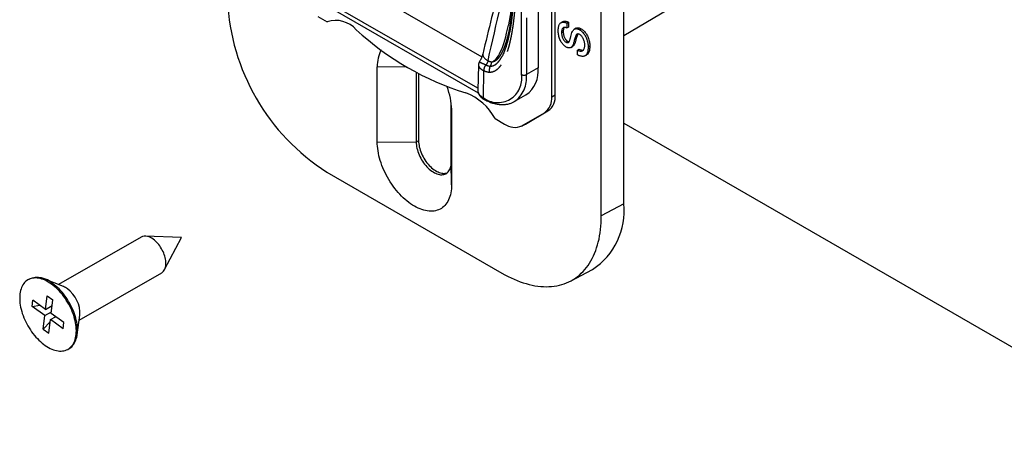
# Model space of a CAD drawing. Extents: x 5 to 844, y 5 to 589.
# Tile 13 of 25: x 276 to 359, y 380 to 415. Entities that reach past the tile are written whole.
import ezdxf

# ---------------------------------------------------------------- set-up
doc = ezdxf.new("R2010")
doc.units = 0
doc.linetypes.add('SLD-DURCHGEHEND', pattern=[0])
doc.linetypes.add('SLD-PHANTOM', pattern=[12.7, 6.35, -1.27, 1.27, -1.27, 1.27, -1.27])
doc.layers.get('0').update_dxf_attribs({"linetype": 'CONTINUOUS'})
doc.styles.add('SLDTEXTSTYLE1', font='ARIAL.TTF', dxfattribs={"width": 0.948})
doc.dimstyles.new('SLDDIMSTYLE0', dxfattribs={"dimtxt": 5.136637, "dimasz": 2.5, "dimexe": 0, "dimexo": 0.0625, "dimgap": 1.284159, "dimtad": 1, "dimrnd": 1e-09, "dimzin": 12, "dimtxsty": 'SLDTEXTSTYLE1', "dimsah": 1, "dimcen": 0.09, "dimazin": 3, "dimtfac": 1, "dimtofl": 0, "dimtmove": 0, "dimatfit": 3, "dimtolj": 1, "dimtzin": 12})

# ---------------------------------------------------------------- blocks, each defined once
blk = doc.blocks.new('_D_2')
at = {"color": 1, "linetype": 'SLD-DURCHGEHEND'}
for p, q in [((355.318, 468.596), (406.33, 439.148)), ((405.623, 439.556), (405.623, 397.096)), ((355.318, 426.136), (406.33, 396.688))]:
    blk.add_line(p, q, dxfattribs=at)
for points in [[(405.623, 439.556), (405.313, 437.515), (405.933, 437.515)], [(405.623, 397.096), (405.933, 399.137), (405.313, 399.137)]]:
    blk.add_solid(points, dxfattribs=at)
at = {"color": 1, "linetype": 'SLD-DURCHGEHEND', "insert": (398.801, 414.522), "char_height": 5.2917, "attachment_point": 1, "rotation": 90, "style": 'SLDTEXTSTYLE1'}
blk.add_mtext('52', dxfattribs=at)
blk = doc.blocks.new('_D_3')
at = {"color": 1, "linetype": 'SLD-DURCHGEHEND'}
for p, q in [((345.211, 477.697), (418.474, 435.483)), ((417.974, 435.771), (417.974, 386.779)), ((345.211, 428.705), (418.474, 386.49))]:
    blk.add_line(p, q, dxfattribs=at)
for points in [[(417.974, 435.771), (417.664, 433.73), (418.284, 433.73)], [(417.974, 386.779), (418.284, 388.82), (417.664, 388.82)]]:
    blk.add_solid(points, dxfattribs=at)
at = {"color": 1, "linetype": 'SLD-DURCHGEHEND', "insert": (411.836, 404.774), "char_height": 5.2917, "attachment_point": 1, "rotation": 90, "style": 'SLDTEXTSTYLE1'}
blk.add_mtext('60', dxfattribs=at)

msp = doc.modelspace()

# ---------------------------------------------------------------- linework, layer by layer
at = {"color": 7, "linetype": 'SLD-DURCHGEHEND'}
for p, q in [((326.766, 399.842), (326.766, 449.651)), ((324.863, 398.817), (324.863, 448.626)), ((320.955, 409.093), (320.955, 442.863)), ((320.662, 408.935), (320.662, 442.706)), ((319.505, 441.594), (319.505, 411.382)), ((303.215, 418.964), (314.728, 412.318)), ((301.15, 416.916), (314.42, 409.256)), ((314.389, 409.644), (301.357, 417.167)), ((300.806, 415.75), (301.598, 415.293)), ((301.598, 415.293), (301.63, 415.31)), ((321.591, 415.301), (321.449, 415.22)), ((321.936, 415.173), (322.077, 415.254)), ((322.077, 415.254), (322.077, 414.851)), ((321.492, 414.385), (321.633, 414.467)), ((321.936, 415.173), (321.936, 414.77)), ((321.936, 414.77), (322.077, 414.851)), ((322.723, 414.756), (322.582, 414.674)), ((323.01, 414.626), (323.152, 414.707)), ((321.861, 413.567), (322.002, 413.649)), ((322.693, 414.101), (322.834, 414.183)), ((322.876, 414.258), (322.834, 414.183)), ((322.278, 413.111), (322.419, 413.193)), ((322.419, 413.264), (322.56, 413.346)), ((322.856, 412.883), (322.997, 412.964)), ((322.856, 412.48), (322.856, 412.883)), ((323.744, 413.164), (323.886, 413.245)), ((316.398, 412.282), (316.4, 412.287)), ((323.478, 412.409), (323.62, 412.491)), ((305.852, 405.097), (305.852, 411.466)), ((314.436, 411.619), (314.385, 409.488)), ((309.159, 411.004), (309.159, 405.08)), ((309.358, 410.895), (309.358, 405.196)), ((314.817, 408.765), (314.891, 408.72)), ((317.48, 408.522), (318.47, 409.093)), ((312.129, 403.366), (312.129, 408.339)), ((312.158, 407.826), (312.158, 401.457)), ((318.421, 406.614), (320.334, 407.719)), ((315.846, 407.068), (316.638, 406.611)), ((318.131, 406.463), (320.044, 407.568)), ((318.093, 406.442), (318.383, 406.594)), ((318.383, 406.594), (318.421, 406.614)), ((326.766, 406.691), (372.995, 380.003)), ((301.58, 402.52), (316.43, 393.947)), ((285.811, 397.011), (278.815, 392.973)), ((289.231, 396.965), (286.165, 397.093)), ((287.808, 394.246), (289.231, 396.965)), ((280.565, 389.942), (287.56, 393.98)), ((322.243, 393.275), (324.126, 394.257)), ((276.312, 393.433), (276.217, 393.378)), ((279.217, 392.811), (277.652, 393.441)), ((277.706, 390.871), (277.842, 392.03)), ((277.842, 392.03), (278.326, 391.679)), ((276.573, 391.123), (276.635, 391.646)), ((276.573, 391.123), (277.221, 391.222)), ((277.645, 390.347), (276.573, 391.123)), ((277.706, 390.871), (276.635, 391.646)), ((277.706, 390.871), (278.269, 391.196)), ((278.19, 390.521), (278.326, 391.679)), ((277.509, 389.189), (277.645, 390.347)), ((277.645, 390.347), (278.208, 390.672)), ((278.129, 389.997), (278.565, 390.249)), ((279.261, 389.745), (278.19, 390.521)), ((278.489, 390.205), (278.545, 390.263)), ((280.389, 388.701), (280.626, 390.371)), ((277.509, 389.189), (278.107, 389.808)), ((277.993, 388.838), (278.129, 389.997)), ((279.2, 389.222), (278.129, 389.997)), ((279.2, 389.222), (279.261, 389.745)), ((277.509, 389.189), (277.993, 388.838)), ((279.617, 387.489), (279.712, 387.544))]:
    msp.add_line(p, q, dxfattribs=at)
at = {"color": 7, "linetype": 'SLD-PHANTOM'}
for p, q in [((318.091, 410.811), (318.091, 441.023)), ((318.516, 441.023), (318.516, 410.811)), ((308.376, 411.453), (305.852, 411.466)), ((314.879, 411.14), (314.825, 408.859)), ((314.879, 411.14), (314.879, 411.14)), ((315.077, 411.636), (315.078, 411.636)), ((319.505, 411.382), (318.516, 410.811)), ((314.756, 408.902), (314.825, 408.859)), ((320.662, 408.935), (320.955, 409.093)), ((312.156, 407.957), (312.158, 407.826)), ((320.044, 407.568), (320.334, 407.719)), ((318.131, 406.463), (318.421, 406.614)), ((309.358, 405.196), (309.159, 405.08)), ((305.852, 405.097), (309.159, 405.08)), ((312.158, 401.457), (312.129, 403.366)), ((326.766, 399.842), (324.863, 398.817))]:
    msp.add_line(p, q, dxfattribs=at)
at = {"color": 7, "linetype": 'SLD-DURCHGEHEND', "flags": 128}
for points in [[(326.766, 414.131), (337.219, 420.318), (339.321, 421.562)], [(309.358, 405.196), (309.362, 405.068), (309.374, 404.937), (309.394, 404.802), (309.421, 404.665), (309.456, 404.526), (309.499, 404.387), (309.548, 404.247), (309.605, 404.107), (309.668, 403.969), (309.737, 403.833), (309.813, 403.699), (309.894, 403.569), (309.979, 403.443), (310.07, 403.321), (310.164, 403.205), (310.263, 403.095), (310.364, 402.992), (310.468, 402.896), (310.574, 402.808), (310.681, 402.728), (310.789, 402.656), (310.898, 402.593), (311.006, 402.54), (311.113, 402.496), (311.219, 402.463), (311.323, 402.439), (311.424, 402.425), (311.522, 402.421), (311.617, 402.428), (311.707, 402.445), (311.789, 402.47)], [(312.158, 401.457), (312.154, 401.275), (312.142, 401.098), (312.122, 400.926), (312.093, 400.761), (312.057, 400.602), (312.013, 400.45), (311.962, 400.305), (311.903, 400.168), (311.836, 400.039), (311.762, 399.918), (311.681, 399.806), (311.593, 399.703), (311.498, 399.609), (311.397, 399.524), (311.29, 399.449), (311.177, 399.384), (311.059, 399.329), (310.935, 399.284), (310.806, 399.249), (310.673, 399.224), (310.535, 399.21), (310.394, 399.206), (310.248, 399.213), (310.1, 399.23), (309.949, 399.258), (309.795, 399.296), (309.64, 399.344), (309.482, 399.402), (309.324, 399.47), (309.165, 399.548), (309.005, 399.636), (308.845, 399.733), (308.686, 399.839), (308.527, 399.954), (308.37, 400.077), (308.215, 400.208), (308.061, 400.348), (307.91, 400.495), (307.761, 400.649), (307.616, 400.81), (307.475, 400.977), (307.337, 401.15), (307.204, 401.328), (307.075, 401.512), (306.951, 401.7), (306.833, 401.892), (306.72, 402.088), (306.612, 402.286), (306.512, 402.488), (306.417, 402.691), (306.329, 402.896), (306.248, 403.102), (306.174, 403.308), (306.107, 403.514), (306.048, 403.719), (305.996, 403.924), (305.952, 404.127), (305.916, 404.327), (305.888, 404.525), (305.868, 404.72), (305.856, 404.911), (305.852, 405.097)], [(309.159, 405.08), (309.163, 404.953), (309.175, 404.822), (309.194, 404.687), (309.222, 404.55), (309.257, 404.411), (309.299, 404.271), (309.349, 404.131), (309.405, 403.992), (309.468, 403.854), (309.538, 403.717), (309.613, 403.584), (309.694, 403.453), (309.78, 403.327), (309.87, 403.206), (309.965, 403.09), (310.063, 402.98), (310.164, 402.877), (310.268, 402.781), (310.374, 402.693), (310.481, 402.612), (310.59, 402.541), (310.698, 402.478), (310.806, 402.425), (310.913, 402.381), (311.019, 402.347), (311.123, 402.323), (311.225, 402.31), (311.323, 402.306), (311.417, 402.313), (311.508, 402.33), (311.594, 402.357), (311.674, 402.394), (311.75, 402.44), (311.819, 402.497), (311.882, 402.562), (311.939, 402.636), (311.988, 402.719), (312.031, 402.81), (312.066, 402.908), (312.093, 403.014), (312.113, 403.125), (312.125, 403.243), (312.129, 403.366)], [(316.43, 393.947), (316.689, 393.802), (316.949, 393.666), (317.208, 393.54), (317.466, 393.423), (317.723, 393.316), (317.979, 393.219), (318.234, 393.131), (318.487, 393.054), (318.737, 392.987), (318.986, 392.93), (319.232, 392.883), (319.476, 392.846), (319.717, 392.82), (319.954, 392.804), (320.189, 392.798), (320.419, 392.803), (320.646, 392.818), (320.869, 392.843), (321.088, 392.879), (321.302, 392.924), (321.512, 392.98), (321.717, 393.047), (321.916, 393.123), (322.111, 393.209), (322.3, 393.305), (322.484, 393.411), (322.662, 393.527), (322.834, 393.653), (323, 393.788), (323.16, 393.932), (323.313, 394.086), (323.46, 394.248), (323.6, 394.42), (323.733, 394.6), (323.859, 394.789), (323.979, 394.987), (324.091, 395.193), (324.196, 395.407), (324.293, 395.628), (324.384, 395.858), (324.466, 396.094), (324.541, 396.338), (324.608, 396.589), (324.668, 396.847), (324.719, 397.111), (324.763, 397.381), (324.799, 397.658), (324.827, 397.94), (324.847, 398.227), (324.859, 398.52), (324.863, 398.817)], [(287.56, 393.98), (287.607, 394.01), (287.671, 394.062), (287.728, 394.124), (287.778, 394.194), (287.821, 394.273), (287.857, 394.36), (287.885, 394.454), (287.906, 394.554), (287.918, 394.661), (287.923, 394.774), (287.919, 394.891), (287.908, 395.012), (287.889, 395.136), (287.861, 395.262), (287.826, 395.39), (287.784, 395.519), (287.735, 395.647), (287.679, 395.775), (287.616, 395.9), (287.547, 396.023), (287.473, 396.143), (287.394, 396.258), (287.31, 396.369), (287.222, 396.474), (287.13, 396.572), (287.036, 396.664), (286.939, 396.748), (286.841, 396.823)], [(278.22, 393.014), (278.082, 393.109), (277.943, 393.195), (277.805, 393.272), (277.667, 393.34), (277.529, 393.398), (277.393, 393.446), (277.259, 393.484), (277.127, 393.512), (276.997, 393.53), (276.871, 393.537), (276.748, 393.535), (276.629, 393.522), (276.514, 393.498), (276.404, 393.465), (276.299, 393.421), (276.199, 393.368), (276.105, 393.304), (276.017, 393.232), (275.935, 393.15), (275.86, 393.058), (275.792, 392.959), (275.731, 392.85), (275.677, 392.734), (275.63, 392.61), (275.591, 392.479), (275.56, 392.341), (275.537, 392.197), (275.521, 392.047), (275.514, 391.891), (275.514, 391.731), (275.523, 391.567), (275.539, 391.398), (275.564, 391.227), (275.596, 391.052), (275.636, 390.876), (275.683, 390.698), (275.738, 390.52), (275.8, 390.341), (275.869, 390.162), (275.945, 389.985), (276.028, 389.809), (276.116, 389.634), (276.211, 389.463), (276.312, 389.295), (276.417, 389.13), (276.528, 388.97), (276.643, 388.815), (276.763, 388.665), (276.886, 388.521), (277.013, 388.383), (277.143, 388.253), (277.276, 388.129), (277.41, 388.013), (277.546, 387.905), (277.684, 387.806), (277.822, 387.715), (277.961, 387.633), (278.099, 387.561), (278.237, 387.498), (278.374, 387.445), (278.509, 387.402), (278.642, 387.368), (278.773, 387.346), (278.901, 387.333), (279.026, 387.33), (279.147, 387.338), (279.264, 387.357), (279.376, 387.385), (279.484, 387.424), (279.586, 387.472), (279.683, 387.531), (279.774, 387.599), (279.859, 387.676), (279.938, 387.763), (280.009, 387.858), (280.074, 387.962), (280.132, 388.075), (280.182, 388.195), (280.225, 388.322), (280.26, 388.457), (280.287, 388.598), (280.307, 388.745), (280.318, 388.898), (280.321, 389.056), (280.317, 389.218), (280.305, 389.385), (280.284, 389.555), (280.256, 389.728), (280.22, 389.903), (280.176, 390.08), (280.125, 390.259), (280.067, 390.437), (280.001, 390.616), (279.928, 390.794), (279.849, 390.971), (279.763, 391.147), (279.672, 391.32), (279.574, 391.489), (279.471, 391.656), (279.363, 391.818), (279.249, 391.976), (279.132, 392.129), (279.01, 392.276), (278.885, 392.416), (278.757, 392.551), (278.626, 392.678), (278.492, 392.798), (278.357, 392.91), (278.22, 393.014)], [(279.712, 387.544), (279.778, 387.585), (279.869, 387.653), (279.954, 387.731), (280.032, 387.817), (280.104, 387.913), (280.169, 388.017), (280.226, 388.129), (280.277, 388.249), (280.319, 388.377), (280.354, 388.511), (280.382, 388.652), (280.401, 388.8), (280.412, 388.953), (280.416, 389.11), (280.411, 389.273), (280.399, 389.44), (280.379, 389.61), (280.35, 389.783), (280.314, 389.958), (280.271, 390.135), (280.22, 390.313), (280.161, 390.492), (280.095, 390.671), (280.023, 390.849), (279.944, 391.026), (279.858, 391.201), (279.766, 391.374), (279.668, 391.544), (279.565, 391.71), (279.457, 391.873), (279.344, 392.031), (279.226, 392.183), (279.105, 392.33), (278.98, 392.471), (278.851, 392.605), (278.72, 392.733), (278.587, 392.852), (278.451, 392.964), (278.314, 393.068)]]:
    msp.add_lwpolyline(points, dxfattribs=at)
at = {"color": 7, "linetype": 'SLD-DURCHGEHEND'}
for centre, radius, start, end in [((311.444, 417.953), 18.316, 182.58469, 237.41531), ((302.327, 413.094), 2.317, 40.99742, 108.33696), ((320.717, 432.71), 24.585, 227.39696, 252.60842), ((308.704, 411.561), 2.854, 151.75844, 181.90304), ((317.023, 411.126), 2.496, 305.43049, 5.88169), ((306.408, 407.72), 5.751, 1.05694, 20.96758), ((311.736, 404.897), 4.648, 27.84434, 69.43487), ((319.167, 408.788), 1.502, 305.69804, 5.62038), ((319.453, 408.945), 1.509, 305.69804, 5.62038), ((317.512, 407.832), 1.502, 234.38183, 294.31395), ((320.831, 399.231), 5.966, 303.52727, 5.87652), ((286.181, 396.124), 0.962, 46.67368, 112.66581), ((277.028, 391.688), 1.886, 47.02461, 112.31488), ((278.609, 391.333), 1.598, 53.57172, 67.6286), ((278.001, 390.502), 2.628, 357.1484, 53.67048)]:
    msp.add_arc(centre, radius, start, end, dxfattribs=at)
at = {"color": 7, "linetype": 'SLD-PHANTOM'}
for centre, radius, start, end in [((315.465, 412.63), 0.666, 186.45137, 251.15114), ((314.949, 411.86), 0.601, 326.65874, 3.88361), ((315.643, 411.122), 0.764, 137.71653, 178.63099), ((315.642, 411.122), 0.764, 137.72675, 178.65164), ((315.969, 411.194), 0.617, 147.03787, 198.85712), ((316.072, 410.481), 2.046, 232.42962, 9.28333), ((316.041, 410.551), 2.488, 305.38756, 5.98869), ((318.303, 411.22), 0.461, 242.60967, 297.39033), ((314.911, 408.889), 0.156, 175.22463, 232.55726), ((314.976, 408.845), 0.152, 174.73268, 235.92368)]:
    msp.add_arc(centre, radius, start, end, dxfattribs=at)
for centre, major_axis, ratio, start_param, end_param in [((311.474, 403.007), (21.847, 94.582), 0.017128, 4.811571, 4.911694), ((315.531, 422.892), (0.051, 10.997), 0.194145, 3.173774, 3.913346), ((315.885, 409.471), (1.5, -0.007), 0.580399, 3.130662, 3.862748)]:
    msp.add_ellipse(centre, major_axis=major_axis, ratio=ratio, start_param=start_param, end_param=end_param, dxfattribs=at)
at = {"color": 7, "linetype": 'SLD-DURCHGEHEND'}
msp.add_ellipse((315.531, 422.892), major_axis=(0.051, 10.997), ratio=0.194145, start_param=3.913346, end_param=3.914119, dxfattribs=at)
for points, knots in [([(317.388, 423.308), (317.267, 422.803), (316.904, 421.279), (316.292, 418.728), (315.551, 415.649), (315.053, 413.589), (314.803, 412.556)], [0, 0, 0, 0, 0.14102, 0.4252735, 0.7117534, 1, 1, 1, 1]), ([(317.388, 419.844), (317.388, 419.755), (317.387, 419.498), (317.381, 419.081), (317.367, 418.597), (317.347, 418.128), (317.321, 417.674), (317.289, 417.239), (317.251, 416.823), (317.208, 416.426), (317.161, 416.051), (317.109, 415.697), (317.054, 415.366), (317.012, 415.138), (316.987, 415.022), (316.984, 415.007)], [0, 0, 0, 0, 0.052082, 0.149749, 0.245761, 0.339766, 0.43147, 0.5206, 0.606909, 0.690178, 0.770213, 0.846852, 0.919962, 0.989438, 1, 1, 1, 1]), ([(317.47, 419.269), (317.47, 419.191), (317.471, 418.942), (317.464, 418.527), (317.451, 418.028), (317.431, 417.54), (317.403, 417.062), (317.37, 416.6), (317.33, 416.159), (317.285, 415.742), (317.235, 415.346), (317.179, 414.968), (317.12, 414.621), (317.06, 414.305), (316.998, 414.011), (316.931, 413.728), (316.858, 413.456), (316.786, 413.215), (316.716, 413.004), (316.649, 412.821), (316.58, 412.65), (316.507, 412.49), (316.447, 412.368), (316.41, 412.304), (316.4, 412.287)], [0, 0, 0, 0, 0.029592, 0.094932, 0.159422, 0.223126, 0.286109, 0.348445, 0.407659, 0.464456, 0.519235, 0.572307, 0.623925, 0.668139, 0.710054, 0.754398, 0.796482, 0.836631, 0.869593, 0.900408, 0.929511, 0.960163, 0.989312, 1, 1, 1, 1]), ([(321.206, 414.534), (321.207, 414.581), (321.209, 414.674), (321.224, 414.806), (321.251, 414.929), (321.291, 415.04), (321.347, 415.134), (321.418, 415.206), (321.505, 415.25), (321.602, 415.267), (321.708, 415.259), (321.82, 415.229), (321.897, 415.192), (321.936, 415.173)], [0, 0, 0, 0, 0.093373, 0.186736, 0.280101, 0.373461, 0.466761, 0.560021, 0.647975, 0.735971, 0.823944, 0.91199, 1, 1, 1, 1]), ([(321.592, 415.299), (321.61, 415.309), (321.656, 415.335), (321.744, 415.348), (321.85, 415.341), (321.962, 415.311), (322.039, 415.273), (322.077, 415.254)], [0, 0, 0, 0, 0.142179, 0.35661, 0.570984, 0.785536, 1, 1, 1, 1]), ([(321.884, 413.151), (321.846, 413.175), (321.769, 413.223), (321.659, 413.325), (321.555, 413.442), (321.462, 413.574), (321.384, 413.717), (321.318, 413.873), (321.267, 414.038), (321.231, 414.21), (321.21, 414.376), (321.207, 414.481), (321.206, 414.534)], [0, 0, 0, 0, 0.093323, 0.186688, 0.280037, 0.37331, 0.466578, 0.559865, 0.669855, 0.779911, 0.889952, 1, 1, 1, 1]), ([(321.936, 414.77), (321.906, 414.782), (321.847, 414.807), (321.762, 414.824), (321.682, 414.822), (321.614, 414.793), (321.562, 414.74), (321.526, 414.666), (321.505, 414.58), (321.494, 414.486), (321.492, 414.419), (321.492, 414.385)], [0, 0, 0, 0, 0.112057, 0.224079, 0.336039, 0.447949, 0.559835, 0.669797, 0.779856, 0.889911, 1, 1, 1, 1]), ([(321.492, 414.385), (321.492, 414.35), (321.493, 414.28), (321.505, 414.17), (321.525, 414.057), (321.561, 413.94), (321.617, 413.825), (321.687, 413.718), (321.771, 413.627), (321.831, 413.587), (321.861, 413.567)], [0, 0, 0, 0, 0.125148, 0.250323, 0.375457, 0.500465, 0.625356, 0.750314, 0.875109, 1, 1, 1, 1]), ([(321.706, 414.818), (321.706, 414.818), (321.689, 414.8), (321.669, 414.746), (321.646, 414.662), (321.635, 414.567), (321.634, 414.5), (321.633, 414.467)], [0, 0, 0, 0, 0.003587, 0.252511, 0.501655, 0.750788, 1, 1, 1, 1]), ([(321.633, 414.467), (321.634, 414.432), (321.635, 414.362), (321.646, 414.252), (321.667, 414.139), (321.703, 414.022), (321.758, 413.906), (321.829, 413.8), (321.912, 413.708), (321.972, 413.668), (322.002, 413.649)], [0, 0, 0, 0, 0.125148, 0.250323, 0.375457, 0.500465, 0.625356, 0.750314, 0.875109, 1, 1, 1, 1]), ([(322.08, 413.543), (322.099, 413.562), (322.137, 413.601), (322.171, 413.685), (322.203, 413.772), (322.23, 413.864), (322.253, 413.958), (322.287, 414.095), (322.333, 414.274), (322.386, 414.408), (322.412, 414.475)], [0, 0, 0, 0, 0.0931199, 0.1864568, 0.2798269, 0.3731996, 0.4665739, 0.5599492, 0.7800259, 1, 1, 1, 1]), ([(322.412, 414.475), (322.428, 414.504), (322.459, 414.562), (322.521, 414.632), (322.593, 414.686), (322.682, 414.714), (322.784, 414.714), (322.895, 414.686), (322.972, 414.646), (323.01, 414.626)], [0, 0, 0, 0, 0.140099, 0.280157, 0.420186, 0.56014, 0.706723, 0.853347, 1, 1, 1, 1]), ([(322.724, 414.755), (322.729, 414.758), (322.757, 414.779), (322.824, 414.795), (322.925, 414.796), (323.037, 414.768), (323.113, 414.727), (323.152, 414.707)], [0, 0, 0, 0, 0.040196, 0.271871, 0.51452, 0.757236, 1, 1, 1, 1]), ([(323.01, 414.626), (323.051, 414.6), (323.131, 414.549), (323.248, 414.441), (323.357, 414.317), (323.457, 414.179), (323.541, 414.029), (323.614, 413.865), (323.673, 413.69), (323.716, 413.508), (323.741, 413.331), (323.743, 413.219), (323.744, 413.164)], [0, 0, 0, 0, 0.093321, 0.186693, 0.280022, 0.373322, 0.466616, 0.559917, 0.669889, 0.779918, 0.889958, 1, 1, 1, 1]), ([(323.152, 414.707), (323.192, 414.682), (323.273, 414.631), (323.39, 414.523), (323.499, 414.399), (323.598, 414.261), (323.682, 414.111), (323.756, 413.947), (323.814, 413.771), (323.857, 413.589), (323.882, 413.412), (323.885, 413.301), (323.886, 413.245)], [0, 0, 0, 0, 0.093321, 0.186693, 0.280022, 0.373322, 0.466616, 0.559917, 0.669889, 0.779918, 0.889958, 1, 1, 1, 1]), ([(321.861, 413.567), (321.884, 413.555), (321.929, 413.531), (321.99, 413.52), (322.041, 413.524), (322.067, 413.537), (322.08, 413.543)], [0, 0, 0, 0, 0.279913, 0.56005, 0.779829, 1, 1, 1, 1]), ([(322.002, 413.649), (322.025, 413.636), (322.07, 413.612), (322.112, 413.607), (322.132, 413.604)], [0, 0, 0, 0, 0.509623, 1, 1, 1, 1]), ([(322.693, 414.101), (322.675, 414.05), (322.638, 413.949), (322.594, 413.785), (322.555, 413.632), (322.515, 413.494), (322.473, 413.372), (322.437, 413.3), (322.419, 413.264)], [0, 0, 0, 0, 0.186621, 0.373316, 0.560016, 0.706706, 0.853382, 1, 1, 1, 1]), ([(322.834, 414.183), (322.816, 414.132), (322.779, 414.03), (322.736, 413.866), (322.696, 413.714), (322.656, 413.576), (322.615, 413.454), (322.578, 413.382), (322.56, 413.346)], [0, 0, 0, 0, 0.186621, 0.373316, 0.560016, 0.706706, 0.853382, 1, 1, 1, 1]), ([(323.027, 414.213), (322.999, 414.227), (322.942, 414.256), (322.862, 414.264), (322.79, 414.242), (322.734, 414.183), (322.707, 414.129), (322.693, 414.101)], [0, 0, 0, 0, 0.186755, 0.373304, 0.559763, 0.779781, 1, 1, 1, 1]), ([(323.459, 413.311), (323.458, 413.354), (323.456, 413.441), (323.433, 413.581), (323.394, 413.724), (323.34, 413.858), (323.272, 413.975), (323.197, 414.071), (323.115, 414.156), (323.056, 414.194), (323.027, 414.213)], [0, 0, 0, 0, 0.140061, 0.280161, 0.420172, 0.560102, 0.670051, 0.780072, 0.890058, 1, 1, 1, 1]), ([(322.419, 413.264), (322.398, 413.232), (322.358, 413.169), (322.275, 413.103), (322.181, 413.071), (322.082, 413.074), (321.985, 413.097), (321.917, 413.133), (321.884, 413.151)], [0, 0, 0, 0, 0.186738, 0.373368, 0.559942, 0.706548, 0.853343, 1, 1, 1, 1]), ([(322.56, 413.346), (322.54, 413.313), (322.501, 413.251), (322.446, 413.213), (322.419, 413.194)], [0, 0, 0, 0, 0.516527, 1, 1, 1, 1]), ([(322.856, 412.883), (322.893, 412.867), (322.968, 412.834), (323.077, 412.807), (323.181, 412.799), (323.272, 412.828), (323.342, 412.889), (323.396, 412.972), (323.433, 413.071), (323.455, 413.185), (323.458, 413.269), (323.459, 413.311)], [0, 0, 0, 0, 0.1120396, 0.2240816, 0.3360392, 0.447959, 0.5598959, 0.6699114, 0.7799165, 0.8899613, 1, 1, 1, 1]), ([(323.744, 413.164), (323.744, 413.109), (323.742, 412.999), (323.724, 412.845), (323.692, 412.701), (323.641, 412.575), (323.568, 412.473), (323.477, 412.401), (323.369, 412.363), (323.251, 412.353), (323.124, 412.369), (322.991, 412.411), (322.901, 412.457), (322.856, 412.48)], [0, 0, 0, 0, 0.093378, 0.186761, 0.280109, 0.373434, 0.466741, 0.560042, 0.64802, 0.736017, 0.823995, 0.911991, 1, 1, 1, 1]), ([(322.997, 412.964), (323.035, 412.948), (323.11, 412.915), (323.218, 412.89), (323.298, 412.878), (323.333, 412.891), (323.339, 412.893)], [0, 0, 0, 0, 0.311628, 0.623263, 0.934663, 1, 1, 1, 1]), ([(323.886, 413.245), (323.885, 413.191), (323.883, 413.081), (323.866, 412.926), (323.833, 412.783), (323.782, 412.657), (323.712, 412.555), (323.649, 412.513), (323.619, 412.492)], [0, 0, 0, 0, 0.168606, 0.337219, 0.505771, 0.674281, 0.842756, 1, 1, 1, 1]), ([(314.525, 411.91), (314.523, 411.907), (314.507, 411.885), (314.484, 411.836), (314.457, 411.765), (314.44, 411.69), (314.438, 411.641), (314.437, 411.618)], [0, 0, 0, 0, 0.034998, 0.267588, 0.524409, 0.774245, 1, 1, 1, 1]), ([(314.803, 412.555), (314.803, 412.554), (314.798, 412.531), (314.784, 412.483), (314.762, 412.41), (314.735, 412.333), (314.703, 412.253), (314.667, 412.172), (314.627, 412.091), (314.584, 412.011), (314.55, 411.951), (314.529, 411.918), (314.524, 411.911)], [0, 0, 0, 0, 0.008301, 0.121641, 0.237458, 0.355495, 0.475426, 0.596811, 0.718144, 0.839954, 0.961899, 1, 1, 1, 1]), ([(314.386, 409.491), (314.386, 409.489), (314.384, 409.46), (314.387, 409.402), (314.4, 409.319), (314.423, 409.238), (314.456, 409.158), (314.497, 409.082), (314.548, 409.008), (314.609, 408.937), (314.678, 408.869), (314.748, 408.812), (314.796, 408.779), (314.817, 408.765)], [0, 0, 0, 0, 0.005701, 0.103673, 0.201327, 0.299143, 0.397849, 0.4981, 0.600425, 0.705154, 0.812346, 0.921766, 1, 1, 1, 1]), ([(314.891, 408.72), (314.92, 408.704), (315.003, 408.658), (315.142, 408.589), (315.305, 408.515), (315.469, 408.45), (315.632, 408.395), (315.794, 408.349), (315.955, 408.312), (316.113, 408.285), (316.27, 408.268), (316.423, 408.26), (316.574, 408.262), (316.721, 408.274), (316.865, 408.295), (317.004, 408.326), (317.139, 408.366), (317.269, 408.415), (317.384, 408.468), (317.453, 408.507), (317.482, 408.524)], [0, 0, 0, 0, 0.031345, 0.090532, 0.149738, 0.208919, 0.268047, 0.327084, 0.385988, 0.444711, 0.503203, 0.561413, 0.619299, 0.676827, 0.733983, 0.790768, 0.847209, 0.903351, 0.959258, 1, 1, 1, 1])]:
    msp.add_open_spline(points, degree=3, knots=knots, dxfattribs=at)
at = {"color": 7, "linetype": 'SLD-PHANTOM'}
for points, knots in [([(317.617, 419.064), (317.616, 418.838), (317.614, 418.386), (317.595, 417.716), (317.564, 417.054), (317.519, 416.398), (317.459, 415.751), (317.383, 415.113), (317.305, 414.592), (317.232, 414.183), (317.169, 413.866), (317.094, 413.53), (317.004, 413.178), (316.908, 412.854), (316.812, 412.569), (316.716, 412.319), (316.609, 412.076), (316.489, 411.842), (316.37, 411.646), (316.254, 411.487), (316.146, 411.36), (316.029, 411.246), (315.912, 411.157), (315.801, 411.091), (315.696, 411.045), (315.583, 411.012), (315.479, 410.995), (315.411, 410.995), (315.386, 410.994)], [0, 0, 0, 0, 0.067833, 0.135727, 0.203653, 0.271647, 0.340096, 0.408595, 0.477277, 0.511653, 0.546041, 0.585069, 0.628029, 0.671032, 0.703086, 0.735138, 0.768272, 0.801403, 0.834842, 0.857384, 0.879922, 0.902628, 0.925327, 0.941399, 0.957468, 0.973732, 0.989991, 1, 1, 1, 1]), ([(315.549, 411.9), (315.554, 411.9), (315.59, 411.9), (315.655, 411.907), (315.741, 411.929), (315.833, 411.968), (315.931, 412.027), (316.031, 412.107), (316.137, 412.213), (316.245, 412.348), (316.354, 412.513), (316.455, 412.693), (316.548, 412.885), (316.664, 413.158), (316.794, 413.524), (316.924, 413.977), (317.033, 414.435), (317.123, 414.889), (317.201, 415.351), (317.268, 415.82), (317.33, 416.346), (317.382, 416.902), (317.422, 417.439), (317.438, 417.765), (317.445, 417.904)], [0, 0, 0, 0, 0.002473, 0.018273, 0.034237, 0.050295, 0.07377, 0.097412, 0.121162, 0.154845, 0.189125, 0.223499, 0.258976, 0.294504, 0.367327, 0.441922, 0.509921, 0.577999, 0.645145, 0.712336, 0.779328, 0.868123, 0.943848, 1, 1, 1, 1]), ([(314.524, 411.91), (314.524, 411.91), (314.519, 411.907), (314.523, 411.898), (314.537, 411.883), (314.566, 411.866), (314.607, 411.846), (314.661, 411.823), (314.722, 411.797), (314.787, 411.769), (314.851, 411.741), (314.922, 411.71), (314.997, 411.675), (315.051, 411.649), (315.077, 411.636)], [0, 0, 0, 0, 0.00018, 0.105588, 0.212093, 0.309309, 0.407412, 0.508367, 0.610327, 0.687365, 0.764845, 0.843701, 0.923028, 1, 1, 1, 1]), ([(315.25, 412), (315.243, 411.975), (315.229, 411.924), (315.199, 411.846), (315.163, 411.77), (315.122, 411.698), (315.092, 411.656), (315.078, 411.636)], [0, 0, 0, 0, 0.199337, 0.404641, 0.604336, 0.80987, 1, 1, 1, 1]), ([(315.25, 412), (315.277, 411.986), (315.322, 411.962), (315.386, 411.937), (315.46, 411.914), (315.514, 411.906), (315.549, 411.9)], [0, 0, 0, 0, 0.258956, 0.441918, 0.625882, 1, 1, 1, 1]), ([(315.452, 411.529), (315.472, 411.529), (315.526, 411.53), (315.61, 411.544), (315.702, 411.571), (315.789, 411.61), (315.885, 411.667), (315.987, 411.745), (316.093, 411.848), (316.19, 411.963), (316.294, 412.105), (316.359, 412.217), (316.398, 412.282)], [0, 0, 0, 0, 0.045064, 0.121792, 0.199352, 0.276934, 0.355091, 0.472797, 0.591333, 0.709893, 0.828967, 1, 1, 1, 1]), ([(314.439, 411.617), (314.438, 411.608), (314.435, 411.576), (314.455, 411.517), (314.496, 411.443), (314.566, 411.362), (314.666, 411.276), (314.776, 411.2), (314.854, 411.155), (314.879, 411.14)], [0, 0, 0, 0, 0.064778, 0.222875, 0.381564, 0.539592, 0.724486, 0.909334, 1, 1, 1, 1]), ([(315.386, 410.994), (315.349, 410.996), (315.275, 411), (315.162, 411.023), (315.05, 411.059), (314.957, 411.099), (314.9, 411.129), (314.879, 411.14)], [0, 0, 0, 0, 0.230949, 0.463933, 0.673044, 0.883961, 1, 1, 1, 1]), ([(315.078, 411.636), (315.092, 411.628), (315.161, 411.592), (315.259, 411.556), (315.368, 411.533), (315.424, 411.531), (315.452, 411.529)], [0, 0, 0, 0, 0.113836, 0.528258, 0.763048, 1, 1, 1, 1])]:
    msp.add_open_spline(points, degree=3, knots=knots, dxfattribs=at)

# ---------------------------------------------------------------- dimensions: what is measured, and where the dimension line sits
at = {"color": 1, "linetype": 'SLD-DURCHGEHEND'}
dim = msp.add_linear_dim(base=(420.838, 385.128), p1=(344.711, 477.986), p2=(344.711, 428.993), angle=60.01816, text='<>\\P \\P ', dimstyle='SLDDIMSTYLE0', dxfattribs=at)
dim.commit()
dim.dimension.update_dxf_attribs({"geometry": '_D_3', "text_midpoint": (434.434, 408.694), "dimtype": 160})
dim = msp.add_linear_dim(base=(405.623, 397.096), p1=(354.611, 469.005), p2=(354.611, 426.544), angle=90, dimstyle='SLDDIMSTYLE0', dxfattribs=at)
dim.commit()
dim.dimension.update_dxf_attribs({"geometry": '_D_2', "text_midpoint": (405.623, 418.442), "dimtype": 160})

doc.saveas('drawing.dxf')
